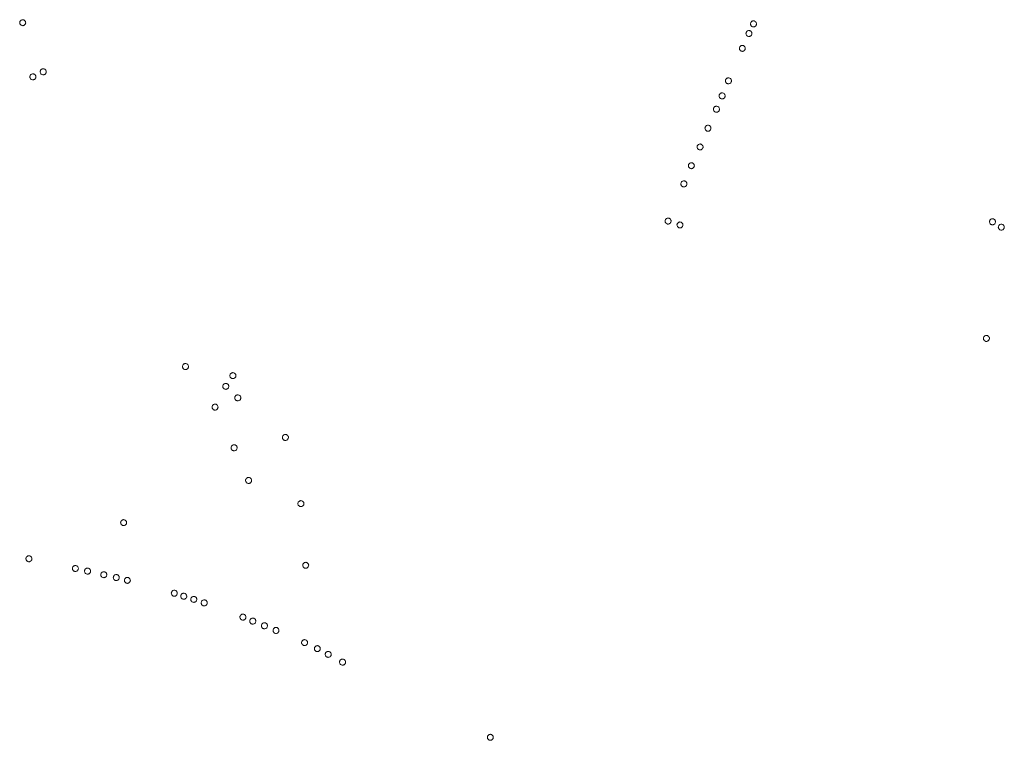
# Model space of a CAD drawing. Header units: inches. Extents: x 205001 to 211966, y 369173 to 384432.
# Tile 4 of 6: x 209445 to 210103, y 376315 to 376796. Entities that reach past the tile are written whole.
import ezdxf

# ---------------------------------------------------------------- set-up
doc = ezdxf.new("R2010")
doc.units = ezdxf.units.IN
doc.header["$MEASUREMENT"] = 0
doc.layers.add('Verdachte_gebieden_per_boomlocatie', color=7, linetype='Continuous', lineweight=9, true_color=0xf7e9c1)

msp = doc.modelspace()

# ---------------------------------------------------------------- linework, layer by layer
at = {"layer": 'Verdachte_gebieden_per_boomlocatie'}
for points in [[(209447.15, 376796.21), (209447.5, 376796.18), (209447.83, 376796.09), (209448.15, 376795.95), (209448.44, 376795.75), (209448.68, 376795.5), (209448.88, 376795.21), (209449.03, 376794.9), (209449.12, 376794.56), (209449.15, 376794.21), (209449.12, 376793.87), (209449.03, 376793.53), (209448.88, 376793.21), (209448.68, 376792.93), (209448.44, 376792.68), (209448.15, 376792.48), (209447.83, 376792.33), (209447.5, 376792.24), (209447.15, 376792.21), (209446.8, 376792.24), (209446.47, 376792.33), (209446.15, 376792.48), (209445.86, 376792.68), (209445.62, 376792.93), (209445.42, 376793.21), (209445.27, 376793.53), (209445.18, 376793.87), (209445.15, 376794.21), (209445.18, 376794.56), (209445.27, 376794.9), (209445.42, 376795.21), (209445.62, 376795.5), (209445.86, 376795.75), (209446.15, 376795.95), (209446.47, 376796.09), (209446.8, 376796.18)], [(209935.45, 376795.39), (209935.8, 376795.36), (209936.14, 376795.27), (209936.45, 376795.12), (209936.74, 376794.92), (209936.98, 376794.67), (209937.18, 376794.39), (209937.33, 376794.07), (209937.42, 376793.74), (209937.45, 376793.39), (209937.42, 376793.04), (209937.33, 376792.7), (209937.18, 376792.39), (209936.98, 376792.1), (209936.74, 376791.86), (209936.45, 376791.66), (209936.14, 376791.51), (209935.8, 376791.42), (209935.45, 376791.39), (209935.1, 376791.42), (209934.77, 376791.51), (209934.45, 376791.66), (209934.17, 376791.86), (209933.92, 376792.1), (209933.72, 376792.39), (209933.57, 376792.7), (209933.48, 376793.04), (209933.45, 376793.39), (209933.48, 376793.74), (209933.57, 376794.07), (209933.72, 376794.39), (209933.92, 376794.67), (209934.17, 376794.92), (209934.45, 376795.12), (209934.77, 376795.27), (209935.1, 376795.36)], [(209932.42, 376788.97), (209932.77, 376788.94), (209933.11, 376788.85), (209933.42, 376788.71), (209933.71, 376788.51), (209933.95, 376788.26), (209934.15, 376787.97), (209934.3, 376787.66), (209934.39, 376787.32), (209934.42, 376786.97), (209934.39, 376786.63), (209934.3, 376786.29), (209934.15, 376785.97), (209933.95, 376785.69), (209933.71, 376785.44), (209933.42, 376785.24), (209933.11, 376785.1), (209932.77, 376785.01), (209932.42, 376784.97), (209932.08, 376785.01), (209931.74, 376785.1), (209931.42, 376785.24), (209931.14, 376785.44), (209930.89, 376785.69), (209930.69, 376785.97), (209930.54, 376786.29), (209930.45, 376786.63), (209930.42, 376786.97), (209930.45, 376787.32), (209930.54, 376787.66), (209930.69, 376787.97), (209930.89, 376788.26), (209931.14, 376788.51), (209931.42, 376788.71), (209931.74, 376788.85), (209932.08, 376788.94)], [(209928, 376779.05), (209928.35, 376779.01), (209928.69, 376778.92), (209929, 376778.78), (209929.29, 376778.58), (209929.53, 376778.33), (209929.73, 376778.05), (209929.88, 376777.73), (209929.97, 376777.39), (209930, 376777.05), (209929.97, 376776.7), (209929.88, 376776.36), (209929.73, 376776.05), (209929.53, 376775.76), (209929.29, 376775.51), (209929, 376775.31), (209928.69, 376775.17), (209928.35, 376775.08), (209928, 376775.05), (209927.66, 376775.08), (209927.32, 376775.17), (209927, 376775.31), (209926.72, 376775.51), (209926.47, 376775.76), (209926.27, 376776.05), (209926.12, 376776.36), (209926.03, 376776.7), (209926, 376777.05), (209926.03, 376777.39), (209926.12, 376777.73), (209926.27, 376778.05), (209926.47, 376778.33), (209926.72, 376778.58), (209927, 376778.78), (209927.32, 376778.92), (209927.66, 376779.01)], [(209460.87, 376763.44), (209461.22, 376763.41), (209461.55, 376763.32), (209461.87, 376763.17), (209462.15, 376762.97), (209462.4, 376762.72), (209462.6, 376762.44), (209462.75, 376762.12), (209462.84, 376761.78), (209462.87, 376761.44), (209462.84, 376761.09), (209462.75, 376760.75), (209462.6, 376760.44), (209462.4, 376760.15), (209462.15, 376759.9), (209461.87, 376759.7), (209461.55, 376759.56), (209461.22, 376759.47), (209460.87, 376759.44), (209460.52, 376759.47), (209460.18, 376759.56), (209459.87, 376759.7), (209459.58, 376759.9), (209459.34, 376760.15), (209459.14, 376760.44), (209458.99, 376760.75), (209458.9, 376761.09), (209458.87, 376761.44), (209458.9, 376761.78), (209458.99, 376762.12), (209459.14, 376762.44), (209459.34, 376762.72), (209459.58, 376762.97), (209459.87, 376763.17), (209460.18, 376763.32), (209460.52, 376763.41)], [(209453.97, 376760.04), (209454.32, 376760.01), (209454.66, 376759.92), (209454.97, 376759.77), (209455.26, 376759.57), (209455.51, 376759.32), (209455.71, 376759.04), (209455.85, 376758.72), (209455.94, 376758.38), (209455.97, 376758.04), (209455.94, 376757.69), (209455.85, 376757.35), (209455.71, 376757.04), (209455.51, 376756.75), (209455.26, 376756.5), (209454.97, 376756.3), (209454.66, 376756.16), (209454.32, 376756.07), (209453.97, 376756.04), (209453.63, 376756.07), (209453.29, 376756.16), (209452.97, 376756.3), (209452.69, 376756.5), (209452.44, 376756.75), (209452.24, 376757.04), (209452.09, 376757.35), (209452, 376757.69), (209451.97, 376758.04), (209452, 376758.38), (209452.09, 376758.72), (209452.24, 376759.04), (209452.44, 376759.32), (209452.69, 376759.57), (209452.97, 376759.77), (209453.29, 376759.92), (209453.63, 376760.01)], [(209918.7, 376757.37), (209919.05, 376757.34), (209919.39, 376757.25), (209919.7, 376757.1), (209919.99, 376756.9), (209920.24, 376756.66), (209920.44, 376756.37), (209920.58, 376756.06), (209920.67, 376755.72), (209920.7, 376755.37), (209920.67, 376755.02), (209920.58, 376754.69), (209920.44, 376754.37), (209920.24, 376754.09), (209919.99, 376753.84), (209919.7, 376753.64), (209919.39, 376753.49), (209919.05, 376753.4), (209918.7, 376753.37), (209918.36, 376753.4), (209918.02, 376753.49), (209917.7, 376753.64), (209917.42, 376753.84), (209917.17, 376754.09), (209916.97, 376754.37), (209916.82, 376754.69), (209916.73, 376755.02), (209916.7, 376755.37), (209916.73, 376755.72), (209916.82, 376756.06), (209916.97, 376756.37), (209917.17, 376756.66), (209917.42, 376756.9), (209917.7, 376757.1), (209918.02, 376757.25), (209918.36, 376757.34)], [(209914.49, 376747.28), (209914.84, 376747.25), (209915.18, 376747.16), (209915.49, 376747.02), (209915.78, 376746.82), (209916.02, 376746.57), (209916.22, 376746.28), (209916.37, 376745.97), (209916.46, 376745.63), (209916.49, 376745.28), (209916.46, 376744.94), (209916.37, 376744.6), (209916.22, 376744.28), (209916.02, 376744), (209915.78, 376743.75), (209915.49, 376743.55), (209915.18, 376743.4), (209914.84, 376743.31), (209914.49, 376743.28), (209914.15, 376743.31), (209913.81, 376743.4), (209913.49, 376743.55), (209913.21, 376743.75), (209912.96, 376744), (209912.76, 376744.28), (209912.61, 376744.6), (209912.52, 376744.94), (209912.49, 376745.28), (209912.52, 376745.63), (209912.61, 376745.97), (209912.76, 376746.28), (209912.96, 376746.57), (209913.21, 376746.82), (209913.49, 376747.02), (209913.81, 376747.16), (209914.15, 376747.25)], [(209910.69, 376738.4), (209911.04, 376738.37), (209911.38, 376738.28), (209911.69, 376738.14), (209911.98, 376737.94), (209912.22, 376737.69), (209912.42, 376737.4), (209912.57, 376737.09), (209912.66, 376736.75), (209912.69, 376736.4), (209912.66, 376736.06), (209912.57, 376735.72), (209912.42, 376735.4), (209912.22, 376735.12), (209911.98, 376734.87), (209911.69, 376734.67), (209911.38, 376734.52), (209911.04, 376734.43), (209910.69, 376734.4), (209910.35, 376734.43), (209910.01, 376734.52), (209909.69, 376734.67), (209909.41, 376734.87), (209909.16, 376735.12), (209908.96, 376735.4), (209908.81, 376735.72), (209908.72, 376736.06), (209908.69, 376736.4), (209908.72, 376736.75), (209908.81, 376737.09), (209908.96, 376737.4), (209909.16, 376737.69), (209909.41, 376737.94), (209909.69, 376738.14), (209910.01, 376738.28), (209910.35, 376738.37)], [(209905.04, 376725.71), (209905.39, 376725.68), (209905.73, 376725.59), (209906.04, 376725.44), (209906.33, 376725.24), (209906.57, 376724.99), (209906.77, 376724.71), (209906.92, 376724.39), (209907.01, 376724.06), (209907.04, 376723.71), (209907.01, 376723.36), (209906.92, 376723.02), (209906.77, 376722.71), (209906.57, 376722.42), (209906.33, 376722.18), (209906.04, 376721.98), (209905.73, 376721.83), (209905.39, 376721.74), (209905.04, 376721.71), (209904.69, 376721.74), (209904.36, 376721.83), (209904.04, 376721.98), (209903.76, 376722.18), (209903.51, 376722.42), (209903.31, 376722.71), (209903.16, 376723.02), (209903.07, 376723.36), (209903.04, 376723.71), (209903.07, 376724.06), (209903.16, 376724.39), (209903.31, 376724.71), (209903.51, 376724.99), (209903.76, 376725.24), (209904.04, 376725.44), (209904.36, 376725.59), (209904.69, 376725.68)], [(209899.75, 376713.19), (209900.1, 376713.16), (209900.44, 376713.07), (209900.75, 376712.92), (209901.04, 376712.72), (209901.29, 376712.47), (209901.49, 376712.19), (209901.63, 376711.87), (209901.72, 376711.54), (209901.75, 376711.19), (209901.72, 376710.84), (209901.63, 376710.51), (209901.49, 376710.19), (209901.29, 376709.9), (209901.04, 376709.66), (209900.75, 376709.46), (209900.44, 376709.31), (209900.1, 376709.22), (209899.75, 376709.19), (209899.41, 376709.22), (209899.07, 376709.31), (209898.75, 376709.46), (209898.47, 376709.66), (209898.22, 376709.9), (209898.02, 376710.19), (209897.87, 376710.51), (209897.78, 376710.84), (209897.75, 376711.19), (209897.78, 376711.54), (209897.87, 376711.87), (209898.02, 376712.19), (209898.22, 376712.47), (209898.47, 376712.72), (209898.75, 376712.92), (209899.07, 376713.07), (209899.41, 376713.16)], [(209893.95, 376700.68), (209894.29, 376700.65), (209894.63, 376700.56), (209894.95, 376700.42), (209895.23, 376700.22), (209895.48, 376699.97), (209895.68, 376699.68), (209895.83, 376699.37), (209895.92, 376699.03), (209895.95, 376698.68), (209895.92, 376698.34), (209895.83, 376698), (209895.68, 376697.68), (209895.48, 376697.4), (209895.23, 376697.15), (209894.95, 376696.95), (209894.63, 376696.81), (209894.29, 376696.71), (209893.95, 376696.68), (209893.6, 376696.71), (209893.26, 376696.81), (209892.95, 376696.95), (209892.66, 376697.15), (209892.41, 376697.4), (209892.21, 376697.68), (209892.07, 376698), (209891.98, 376698.34), (209891.95, 376698.68), (209891.98, 376699.03), (209892.07, 376699.37), (209892.21, 376699.68), (209892.41, 376699.97), (209892.66, 376700.22), (209892.95, 376700.42), (209893.26, 376700.56), (209893.6, 376700.65)], [(209888.97, 376688.52), (209889.31, 376688.49), (209889.65, 376688.4), (209889.97, 376688.25), (209890.25, 376688.05), (209890.5, 376687.81), (209890.7, 376687.52), (209890.85, 376687.21), (209890.94, 376686.87), (209890.97, 376686.52), (209890.94, 376686.17), (209890.85, 376685.84), (209890.7, 376685.52), (209890.5, 376685.24), (209890.25, 376684.99), (209889.97, 376684.79), (209889.65, 376684.64), (209889.31, 376684.55), (209888.97, 376684.52), (209888.62, 376684.55), (209888.28, 376684.64), (209887.97, 376684.79), (209887.68, 376684.99), (209887.44, 376685.24), (209887.24, 376685.52), (209887.09, 376685.84), (209887, 376686.17), (209886.97, 376686.52), (209887, 376686.87), (209887.09, 376687.21), (209887.24, 376687.52), (209887.44, 376687.81), (209887.68, 376688.05), (209887.97, 376688.25), (209888.28, 376688.4), (209888.62, 376688.49)], [(209878.38, 376663.69), (209878.73, 376663.66), (209879.06, 376663.57), (209879.38, 376663.42), (209879.67, 376663.22), (209879.91, 376662.97), (209880.11, 376662.69), (209880.26, 376662.37), (209880.35, 376662.03), (209880.38, 376661.69), (209880.35, 376661.34), (209880.26, 376661), (209880.11, 376660.69), (209879.91, 376660.4), (209879.67, 376660.15), (209879.38, 376659.95), (209879.06, 376659.81), (209878.73, 376659.72), (209878.38, 376659.69), (209878.03, 376659.72), (209877.7, 376659.81), (209877.38, 376659.95), (209877.1, 376660.15), (209876.85, 376660.4), (209876.65, 376660.69), (209876.5, 376661), (209876.41, 376661.34), (209876.38, 376661.69), (209876.41, 376662.03), (209876.5, 376662.37), (209876.65, 376662.69), (209876.85, 376662.97), (209877.1, 376663.22), (209877.38, 376663.42), (209877.7, 376663.57), (209878.03, 376663.66)], [(210095.14, 376663.21), (210095.49, 376663.18), (210095.83, 376663.09), (210096.14, 376662.94), (210096.43, 376662.74), (210096.68, 376662.5), (210096.88, 376662.21), (210097.02, 376661.89), (210097.11, 376661.56), (210097.14, 376661.21), (210097.11, 376660.86), (210097.02, 376660.53), (210096.88, 376660.21), (210096.68, 376659.92), (210096.43, 376659.68), (210096.14, 376659.48), (210095.83, 376659.33), (210095.49, 376659.24), (210095.14, 376659.21), (210094.8, 376659.24), (210094.46, 376659.33), (210094.14, 376659.48), (210093.86, 376659.68), (210093.61, 376659.92), (210093.41, 376660.21), (210093.26, 376660.53), (210093.17, 376660.86), (210093.14, 376661.21), (210093.17, 376661.56), (210093.26, 376661.89), (210093.41, 376662.21), (210093.61, 376662.5), (210093.86, 376662.74), (210094.14, 376662.94), (210094.46, 376663.09), (210094.8, 376663.18)], [(209886.34, 376661.08), (209886.69, 376661.05), (209887.02, 376660.96), (209887.34, 376660.81), (209887.62, 376660.61), (209887.87, 376660.37), (209888.07, 376660.08), (209888.22, 376659.77), (209888.31, 376659.43), (209888.34, 376659.08), (209888.31, 376658.73), (209888.22, 376658.4), (209888.07, 376658.08), (209887.87, 376657.8), (209887.62, 376657.55), (209887.34, 376657.35), (209887.02, 376657.2), (209886.69, 376657.11), (209886.34, 376657.08), (209885.99, 376657.11), (209885.65, 376657.2), (209885.34, 376657.35), (209885.05, 376657.55), (209884.81, 376657.8), (209884.61, 376658.08), (209884.46, 376658.4), (209884.37, 376658.73), (209884.34, 376659.08), (209884.37, 376659.43), (209884.46, 376659.77), (209884.61, 376660.08), (209884.81, 376660.37), (209885.05, 376660.61), (209885.34, 376660.81), (209885.65, 376660.96), (209885.99, 376661.05)], [(210101.04, 376659.62), (210101.39, 376659.59), (210101.73, 376659.5), (210102.04, 376659.36), (210102.33, 376659.16), (210102.57, 376658.91), (210102.77, 376658.62), (210102.92, 376658.31), (210103.01, 376657.97), (210103.04, 376657.62), (210103.01, 376657.28), (210102.92, 376656.94), (210102.77, 376656.62), (210102.57, 376656.34), (210102.33, 376656.09), (210102.04, 376655.89), (210101.73, 376655.74), (210101.39, 376655.65), (210101.04, 376655.62), (210100.7, 376655.65), (210100.36, 376655.74), (210100.04, 376655.89), (210099.76, 376656.09), (210099.51, 376656.34), (210099.31, 376656.62), (210099.16, 376656.94), (210099.07, 376657.28), (210099.04, 376657.62), (210099.07, 376657.97), (210099.16, 376658.31), (210099.31, 376658.62), (210099.51, 376658.91), (210099.76, 376659.16), (210100.04, 376659.36), (210100.36, 376659.5), (210100.7, 376659.59)], [(210091.07, 376585.31), (210091.42, 376585.27), (210091.75, 376585.18), (210092.07, 376585.04), (210092.35, 376584.84), (210092.6, 376584.59), (210092.8, 376584.31), (210092.95, 376583.99), (210093.04, 376583.65), (210093.07, 376583.31), (210093.04, 376582.96), (210092.95, 376582.62), (210092.8, 376582.31), (210092.6, 376582.02), (210092.35, 376581.77), (210092.07, 376581.57), (210091.75, 376581.43), (210091.42, 376581.34), (210091.07, 376581.31), (210090.72, 376581.34), (210090.39, 376581.43), (210090.07, 376581.57), (210089.78, 376581.77), (210089.54, 376582.02), (210089.34, 376582.31), (210089.19, 376582.62), (210089.1, 376582.96), (210089.07, 376583.31), (210089.1, 376583.65), (210089.19, 376583.99), (210089.34, 376584.31), (210089.54, 376584.59), (210089.78, 376584.84), (210090.07, 376585.04), (210090.39, 376585.18), (210090.72, 376585.27)], [(209555.92, 376566.5), (209556.27, 376566.47), (209556.61, 376566.38), (209556.92, 376566.23), (209557.21, 376566.03), (209557.46, 376565.79), (209557.66, 376565.5), (209557.8, 376565.18), (209557.89, 376564.85), (209557.92, 376564.5), (209557.89, 376564.15), (209557.8, 376563.82), (209557.66, 376563.5), (209557.46, 376563.21), (209557.21, 376562.97), (209556.92, 376562.77), (209556.61, 376562.62), (209556.27, 376562.53), (209555.92, 376562.5), (209555.58, 376562.53), (209555.24, 376562.62), (209554.92, 376562.77), (209554.64, 376562.97), (209554.39, 376563.21), (209554.19, 376563.5), (209554.05, 376563.82), (209553.96, 376564.15), (209553.92, 376564.5), (209553.96, 376564.85), (209554.05, 376565.18), (209554.19, 376565.5), (209554.39, 376565.79), (209554.64, 376566.03), (209554.92, 376566.23), (209555.24, 376566.38), (209555.58, 376566.47)], [(209587.6, 376560.41), (209587.95, 376560.38), (209588.29, 376560.29), (209588.6, 376560.14), (209588.89, 376559.94), (209589.14, 376559.7), (209589.34, 376559.41), (209589.48, 376559.09), (209589.57, 376558.76), (209589.6, 376558.41), (209589.57, 376558.06), (209589.48, 376557.73), (209589.34, 376557.41), (209589.14, 376557.12), (209588.89, 376556.88), (209588.6, 376556.68), (209588.29, 376556.53), (209587.95, 376556.44), (209587.6, 376556.41), (209587.26, 376556.44), (209586.92, 376556.53), (209586.6, 376556.68), (209586.32, 376556.88), (209586.07, 376557.12), (209585.87, 376557.41), (209585.72, 376557.73), (209585.63, 376558.06), (209585.6, 376558.41), (209585.63, 376558.76), (209585.72, 376559.09), (209585.87, 376559.41), (209586.07, 376559.7), (209586.32, 376559.94), (209586.6, 376560.14), (209586.92, 376560.29), (209587.26, 376560.38)], [(209582.85, 376553.25), (209583.2, 376553.22), (209583.54, 376553.13), (209583.85, 376552.98), (209584.14, 376552.78), (209584.39, 376552.53), (209584.59, 376552.25), (209584.73, 376551.93), (209584.82, 376551.59), (209584.85, 376551.25), (209584.82, 376550.9), (209584.73, 376550.56), (209584.59, 376550.25), (209584.39, 376549.96), (209584.14, 376549.72), (209583.85, 376549.52), (209583.54, 376549.37), (209583.2, 376549.28), (209582.85, 376549.25), (209582.51, 376549.28), (209582.17, 376549.37), (209581.85, 376549.52), (209581.57, 376549.72), (209581.32, 376549.96), (209581.12, 376550.25), (209580.97, 376550.56), (209580.88, 376550.9), (209580.85, 376551.25), (209580.88, 376551.59), (209580.97, 376551.93), (209581.12, 376552.25), (209581.32, 376552.53), (209581.57, 376552.78), (209581.85, 376552.98), (209582.17, 376553.13), (209582.51, 376553.22)], [(209590.85, 376545.59), (209591.2, 376545.56), (209591.54, 376545.47), (209591.85, 376545.32), (209592.14, 376545.12), (209592.39, 376544.87), (209592.59, 376544.59), (209592.73, 376544.27), (209592.82, 376543.93), (209592.85, 376543.59), (209592.82, 376543.24), (209592.73, 376542.9), (209592.59, 376542.59), (209592.39, 376542.3), (209592.14, 376542.05), (209591.85, 376541.85), (209591.54, 376541.71), (209591.2, 376541.62), (209590.85, 376541.59), (209590.51, 376541.62), (209590.17, 376541.71), (209589.85, 376541.85), (209589.57, 376542.05), (209589.32, 376542.3), (209589.12, 376542.59), (209588.97, 376542.9), (209588.88, 376543.24), (209588.85, 376543.59), (209588.88, 376543.93), (209588.97, 376544.27), (209589.12, 376544.59), (209589.32, 376544.87), (209589.57, 376545.12), (209589.85, 376545.32), (209590.17, 376545.47), (209590.51, 376545.56)], [(209575.69, 376539.42), (209576.03, 376539.39), (209576.37, 376539.3), (209576.69, 376539.16), (209576.97, 376538.96), (209577.22, 376538.71), (209577.42, 376538.42), (209577.56, 376538.11), (209577.65, 376537.77), (209577.69, 376537.42), (209577.65, 376537.08), (209577.56, 376536.74), (209577.42, 376536.42), (209577.22, 376536.14), (209576.97, 376535.89), (209576.69, 376535.69), (209576.37, 376535.54), (209576.03, 376535.45), (209575.69, 376535.42), (209575.34, 376535.45), (209575, 376535.54), (209574.69, 376535.69), (209574.4, 376535.89), (209574.15, 376536.14), (209573.95, 376536.42), (209573.81, 376536.74), (209573.72, 376537.08), (209573.69, 376537.42), (209573.72, 376537.77), (209573.81, 376538.11), (209573.95, 376538.42), (209574.15, 376538.71), (209574.4, 376538.96), (209574.69, 376539.16), (209575, 376539.3), (209575.34, 376539.39)], [(209622.69, 376519.15), (209623.03, 376519.12), (209623.37, 376519.03), (209623.69, 376518.89), (209623.97, 376518.69), (209624.22, 376518.44), (209624.42, 376518.15), (209624.57, 376517.84), (209624.66, 376517.5), (209624.69, 376517.15), (209624.66, 376516.81), (209624.57, 376516.47), (209624.42, 376516.15), (209624.22, 376515.87), (209623.97, 376515.62), (209623.69, 376515.42), (209623.37, 376515.28), (209623.03, 376515.18), (209622.69, 376515.15), (209622.34, 376515.18), (209622, 376515.28), (209621.69, 376515.42), (209621.4, 376515.62), (209621.16, 376515.87), (209620.96, 376516.15), (209620.81, 376516.47), (209620.72, 376516.81), (209620.69, 376517.15), (209620.72, 376517.5), (209620.81, 376517.84), (209620.96, 376518.15), (209621.16, 376518.44), (209621.4, 376518.69), (209621.69, 376518.89), (209622, 376519.03), (209622.34, 376519.12)], [(209588.43, 376512.24), (209588.78, 376512.21), (209589.12, 376512.12), (209589.43, 376511.98), (209589.72, 376511.78), (209589.97, 376511.53), (209590.17, 376511.24), (209590.31, 376510.93), (209590.4, 376510.59), (209590.43, 376510.24), (209590.4, 376509.9), (209590.31, 376509.56), (209590.17, 376509.24), (209589.97, 376508.96), (209589.72, 376508.71), (209589.43, 376508.51), (209589.12, 376508.36), (209588.78, 376508.27), (209588.43, 376508.24), (209588.09, 376508.27), (209587.75, 376508.36), (209587.43, 376508.51), (209587.15, 376508.71), (209586.9, 376508.96), (209586.7, 376509.24), (209586.55, 376509.56), (209586.46, 376509.9), (209586.43, 376510.24), (209586.46, 376510.59), (209586.55, 376510.93), (209586.7, 376511.24), (209586.9, 376511.53), (209587.15, 376511.78), (209587.43, 376511.98), (209587.75, 376512.12), (209588.09, 376512.21)], [(209598.1, 376490.41), (209598.45, 376490.38), (209598.79, 376490.29), (209599.1, 376490.14), (209599.39, 376489.94), (209599.63, 376489.69), (209599.83, 376489.41), (209599.98, 376489.09), (209600.07, 376488.76), (209600.1, 376488.41), (209600.07, 376488.06), (209599.98, 376487.72), (209599.83, 376487.41), (209599.63, 376487.12), (209599.39, 376486.88), (209599.1, 376486.68), (209598.79, 376486.53), (209598.45, 376486.44), (209598.1, 376486.41), (209597.76, 376486.44), (209597.42, 376486.53), (209597.1, 376486.68), (209596.82, 376486.88), (209596.57, 376487.12), (209596.37, 376487.41), (209596.22, 376487.72), (209596.13, 376488.06), (209596.1, 376488.41), (209596.13, 376488.76), (209596.22, 376489.09), (209596.37, 376489.41), (209596.57, 376489.69), (209596.82, 376489.94), (209597.1, 376490.14), (209597.42, 376490.29), (209597.76, 376490.38)], [(209633.06, 376474.9), (209633.41, 376474.87), (209633.75, 376474.78), (209634.06, 376474.63), (209634.35, 376474.43), (209634.59, 376474.18), (209634.79, 376473.9), (209634.94, 376473.58), (209635.03, 376473.24), (209635.06, 376472.9), (209635.03, 376472.55), (209634.94, 376472.21), (209634.79, 376471.9), (209634.59, 376471.61), (209634.35, 376471.36), (209634.06, 376471.16), (209633.75, 376471.02), (209633.41, 376470.93), (209633.06, 376470.9), (209632.71, 376470.93), (209632.38, 376471.02), (209632.06, 376471.16), (209631.78, 376471.36), (209631.53, 376471.61), (209631.33, 376471.9), (209631.18, 376472.21), (209631.09, 376472.55), (209631.06, 376472.9), (209631.09, 376473.24), (209631.18, 376473.58), (209631.33, 376473.9), (209631.53, 376474.18), (209631.78, 376474.43), (209632.06, 376474.63), (209632.38, 376474.78), (209632.71, 376474.87)], [(209514.59, 376462.21), (209514.94, 376462.18), (209515.28, 376462.09), (209515.59, 376461.95), (209515.88, 376461.75), (209516.13, 376461.5), (209516.33, 376461.21), (209516.47, 376460.9), (209516.56, 376460.56), (209516.59, 376460.21), (209516.56, 376459.87), (209516.47, 376459.53), (209516.33, 376459.21), (209516.13, 376458.93), (209515.88, 376458.68), (209515.59, 376458.48), (209515.28, 376458.33), (209514.94, 376458.24), (209514.59, 376458.21), (209514.25, 376458.24), (209513.91, 376458.33), (209513.59, 376458.48), (209513.31, 376458.68), (209513.06, 376458.93), (209512.86, 376459.21), (209512.71, 376459.53), (209512.62, 376459.87), (209512.59, 376460.21), (209512.62, 376460.56), (209512.71, 376460.9), (209512.86, 376461.21), (209513.06, 376461.5), (209513.31, 376461.75), (209513.59, 376461.95), (209513.91, 376462.09), (209514.25, 376462.18)], [(209451.33, 376438.11), (209451.67, 376438.08), (209452.01, 376437.99), (209452.33, 376437.84), (209452.61, 376437.64), (209452.86, 376437.4), (209453.06, 376437.11), (209453.21, 376436.8), (209453.3, 376436.46), (209453.33, 376436.11), (209453.3, 376435.76), (209453.21, 376435.43), (209453.06, 376435.11), (209452.86, 376434.83), (209452.61, 376434.58), (209452.33, 376434.38), (209452.01, 376434.23), (209451.67, 376434.14), (209451.33, 376434.11), (209450.98, 376434.14), (209450.64, 376434.23), (209450.33, 376434.38), (209450.04, 376434.58), (209449.79, 376434.83), (209449.59, 376435.11), (209449.45, 376435.43), (209449.36, 376435.76), (209449.33, 376436.11), (209449.36, 376436.46), (209449.45, 376436.8), (209449.59, 376437.11), (209449.79, 376437.4), (209450.04, 376437.64), (209450.33, 376437.84), (209450.64, 376437.99), (209450.98, 376438.08)], [(209636.24, 376433.71), (209636.59, 376433.68), (209636.92, 376433.59), (209637.24, 376433.44), (209637.52, 376433.24), (209637.77, 376433), (209637.97, 376432.71), (209638.12, 376432.39), (209638.21, 376432.06), (209638.24, 376431.71), (209638.21, 376431.36), (209638.12, 376431.03), (209637.97, 376430.71), (209637.77, 376430.43), (209637.52, 376430.18), (209637.24, 376429.98), (209636.92, 376429.83), (209636.59, 376429.74), (209636.24, 376429.71), (209635.89, 376429.74), (209635.55, 376429.83), (209635.24, 376429.98), (209634.95, 376430.18), (209634.71, 376430.43), (209634.51, 376430.71), (209634.36, 376431.03), (209634.27, 376431.36), (209634.24, 376431.71), (209634.27, 376432.06), (209634.36, 376432.39), (209634.51, 376432.71), (209634.71, 376433), (209634.95, 376433.24), (209635.24, 376433.44), (209635.55, 376433.59), (209635.89, 376433.68)], [(209482.35, 376431.59), (209482.7, 376431.56), (209483.04, 376431.47), (209483.35, 376431.32), (209483.64, 376431.12), (209483.89, 376430.87), (209484.09, 376430.59), (209484.23, 376430.27), (209484.32, 376429.93), (209484.35, 376429.59), (209484.32, 376429.24), (209484.23, 376428.9), (209484.09, 376428.59), (209483.89, 376428.3), (209483.64, 376428.06), (209483.35, 376427.86), (209483.04, 376427.71), (209482.7, 376427.62), (209482.35, 376427.59), (209482.01, 376427.62), (209481.67, 376427.71), (209481.35, 376427.86), (209481.07, 376428.06), (209480.82, 376428.3), (209480.62, 376428.59), (209480.47, 376428.9), (209480.38, 376429.24), (209480.35, 376429.59), (209480.38, 376429.93), (209480.47, 376430.27), (209480.62, 376430.59), (209480.82, 376430.87), (209481.07, 376431.12), (209481.35, 376431.32), (209481.67, 376431.47), (209482.01, 376431.56)], [(209490.51, 376429.82), (209490.85, 376429.79), (209491.19, 376429.7), (209491.51, 376429.56), (209491.79, 376429.36), (209492.04, 376429.11), (209492.24, 376428.82), (209492.39, 376428.51), (209492.48, 376428.17), (209492.51, 376427.82), (209492.48, 376427.48), (209492.39, 376427.14), (209492.24, 376426.82), (209492.04, 376426.54), (209491.79, 376426.29), (209491.51, 376426.09), (209491.19, 376425.94), (209490.85, 376425.85), (209490.51, 376425.82), (209490.16, 376425.85), (209489.82, 376425.94), (209489.51, 376426.09), (209489.22, 376426.29), (209488.97, 376426.54), (209488.77, 376426.82), (209488.63, 376427.14), (209488.54, 376427.48), (209488.51, 376427.82), (209488.54, 376428.17), (209488.63, 376428.51), (209488.77, 376428.82), (209488.97, 376429.11), (209489.22, 376429.36), (209489.51, 376429.56), (209489.82, 376429.7), (209490.16, 376429.79)], [(209501.34, 376427.43), (209501.69, 376427.4), (209502.03, 376427.31), (209502.34, 376427.16), (209502.63, 376426.96), (209502.88, 376426.71), (209503.08, 376426.43), (209503.22, 376426.11), (209503.31, 376425.78), (209503.34, 376425.43), (209503.31, 376425.08), (209503.22, 376424.74), (209503.08, 376424.43), (209502.88, 376424.14), (209502.63, 376423.9), (209502.34, 376423.7), (209502.03, 376423.55), (209501.69, 376423.46), (209501.34, 376423.43), (209501, 376423.46), (209500.66, 376423.55), (209500.34, 376423.7), (209500.06, 376423.9), (209499.81, 376424.14), (209499.61, 376424.43), (209499.47, 376424.74), (209499.38, 376425.08), (209499.34, 376425.43), (209499.38, 376425.78), (209499.47, 376426.11), (209499.61, 376426.43), (209499.81, 376426.71), (209500.06, 376426.96), (209500.34, 376427.16), (209500.66, 376427.31), (209501, 376427.4)], [(209509.69, 376425.52), (209510.04, 376425.49), (209510.38, 376425.4), (209510.69, 376425.25), (209510.98, 376425.05), (209511.22, 376424.8), (209511.42, 376424.52), (209511.57, 376424.2), (209511.66, 376423.86), (209511.69, 376423.52), (209511.66, 376423.17), (209511.57, 376422.83), (209511.42, 376422.52), (209511.22, 376422.23), (209510.98, 376421.98), (209510.69, 376421.78), (209510.38, 376421.64), (209510.04, 376421.55), (209509.69, 376421.52), (209509.34, 376421.55), (209509.01, 376421.64), (209508.69, 376421.78), (209508.41, 376421.98), (209508.16, 376422.23), (209507.96, 376422.52), (209507.81, 376422.83), (209507.72, 376423.17), (209507.69, 376423.52), (209507.72, 376423.86), (209507.81, 376424.2), (209507.96, 376424.52), (209508.16, 376424.8), (209508.41, 376425.05), (209508.69, 376425.25), (209509.01, 376425.4), (209509.34, 376425.49)], [(209517.08, 376423.65), (209517.43, 376423.62), (209517.77, 376423.53), (209518.08, 376423.39), (209518.37, 376423.19), (209518.62, 376422.94), (209518.82, 376422.65), (209518.96, 376422.34), (209519.05, 376422), (209519.08, 376421.65), (209519.05, 376421.31), (209518.96, 376420.97), (209518.82, 376420.65), (209518.62, 376420.37), (209518.37, 376420.12), (209518.08, 376419.92), (209517.77, 376419.77), (209517.43, 376419.68), (209517.08, 376419.65), (209516.74, 376419.68), (209516.4, 376419.77), (209516.08, 376419.92), (209515.8, 376420.12), (209515.55, 376420.37), (209515.35, 376420.65), (209515.2, 376420.97), (209515.11, 376421.31), (209515.08, 376421.65), (209515.11, 376422), (209515.2, 376422.34), (209515.35, 376422.65), (209515.55, 376422.94), (209515.8, 376423.19), (209516.08, 376423.39), (209516.4, 376423.53), (209516.74, 376423.62)], [(209548.47, 376415.07), (209548.82, 376415.04), (209549.16, 376414.95), (209549.47, 376414.8), (209549.76, 376414.6), (209550.01, 376414.36), (209550.21, 376414.07), (209550.35, 376413.75), (209550.44, 376413.42), (209550.47, 376413.07), (209550.44, 376412.72), (209550.35, 376412.39), (209550.21, 376412.07), (209550.01, 376411.79), (209549.76, 376411.54), (209549.47, 376411.34), (209549.16, 376411.19), (209548.82, 376411.1), (209548.47, 376411.07), (209548.13, 376411.1), (209547.79, 376411.19), (209547.47, 376411.34), (209547.19, 376411.54), (209546.94, 376411.79), (209546.74, 376412.07), (209546.59, 376412.39), (209546.5, 376412.72), (209546.47, 376413.07), (209546.5, 376413.42), (209546.59, 376413.75), (209546.74, 376414.07), (209546.94, 376414.36), (209547.19, 376414.6), (209547.47, 376414.8), (209547.79, 376414.95), (209548.13, 376415.04)], [(209554.76, 376413.04), (209555.1, 376413.01), (209555.44, 376412.92), (209555.76, 376412.77), (209556.04, 376412.57), (209556.29, 376412.33), (209556.49, 376412.04), (209556.64, 376411.73), (209556.73, 376411.39), (209556.76, 376411.04), (209556.73, 376410.69), (209556.64, 376410.36), (209556.49, 376410.04), (209556.29, 376409.76), (209556.04, 376409.51), (209555.76, 376409.31), (209555.44, 376409.16), (209555.1, 376409.07), (209554.76, 376409.04), (209554.41, 376409.07), (209554.07, 376409.16), (209553.76, 376409.31), (209553.47, 376409.51), (209553.23, 376409.76), (209553.03, 376410.04), (209552.88, 376410.36), (209552.79, 376410.69), (209552.76, 376411.04), (209552.79, 376411.39), (209552.88, 376411.73), (209553.03, 376412.04), (209553.23, 376412.33), (209553.47, 376412.57), (209553.76, 376412.77), (209554.07, 376412.92), (209554.41, 376413.01)], [(209561.48, 376410.95), (209561.83, 376410.92), (209562.17, 376410.83), (209562.48, 376410.68), (209562.77, 376410.48), (209563.02, 376410.24), (209563.22, 376409.95), (209563.36, 376409.63), (209563.45, 376409.3), (209563.48, 376408.95), (209563.45, 376408.6), (209563.36, 376408.27), (209563.22, 376407.95), (209563.02, 376407.66), (209562.77, 376407.42), (209562.48, 376407.22), (209562.17, 376407.07), (209561.83, 376406.98), (209561.48, 376406.95), (209561.14, 376406.98), (209560.8, 376407.07), (209560.48, 376407.22), (209560.2, 376407.42), (209559.95, 376407.66), (209559.75, 376407.95), (209559.61, 376408.27), (209559.51, 376408.6), (209559.48, 376408.95), (209559.51, 376409.3), (209559.61, 376409.63), (209559.75, 376409.95), (209559.95, 376410.24), (209560.2, 376410.48), (209560.48, 376410.68), (209560.8, 376410.83), (209561.14, 376410.92)], [(209568.46, 376408.6), (209568.81, 376408.57), (209569.15, 376408.48), (209569.46, 376408.33), (209569.75, 376408.13), (209570, 376407.89), (209570.2, 376407.6), (209570.34, 376407.29), (209570.43, 376406.95), (209570.46, 376406.6), (209570.43, 376406.26), (209570.34, 376405.92), (209570.2, 376405.6), (209570, 376405.32), (209569.75, 376405.07), (209569.46, 376404.87), (209569.15, 376404.72), (209568.81, 376404.63), (209568.46, 376404.6), (209568.12, 376404.63), (209567.78, 376404.72), (209567.46, 376404.87), (209567.18, 376405.07), (209566.93, 376405.32), (209566.73, 376405.6), (209566.59, 376405.92), (209566.49, 376406.26), (209566.46, 376406.6), (209566.49, 376406.95), (209566.59, 376407.29), (209566.73, 376407.6), (209566.93, 376407.89), (209567.18, 376408.13), (209567.46, 376408.33), (209567.78, 376408.48), (209568.12, 376408.57)], [(209594.31, 376399.12), (209594.66, 376399.09), (209595, 376399), (209595.31, 376398.86), (209595.6, 376398.66), (209595.84, 376398.41), (209596.04, 376398.12), (209596.19, 376397.81), (209596.28, 376397.47), (209596.31, 376397.12), (209596.28, 376396.78), (209596.19, 376396.44), (209596.04, 376396.12), (209595.84, 376395.84), (209595.6, 376395.59), (209595.31, 376395.39), (209595, 376395.24), (209594.66, 376395.15), (209594.31, 376395.12), (209593.96, 376395.15), (209593.63, 376395.24), (209593.31, 376395.39), (209593.03, 376395.59), (209592.78, 376395.84), (209592.58, 376396.12), (209592.43, 376396.44), (209592.34, 376396.78), (209592.31, 376397.12), (209592.34, 376397.47), (209592.43, 376397.81), (209592.58, 376398.12), (209592.78, 376398.41), (209593.03, 376398.66), (209593.31, 376398.86), (209593.63, 376399), (209593.96, 376399.09)], [(209600.89, 376396.44), (209601.24, 376396.41), (209601.58, 376396.32), (209601.89, 376396.17), (209602.18, 376395.97), (209602.43, 376395.72), (209602.63, 376395.44), (209602.77, 376395.12), (209602.86, 376394.79), (209602.89, 376394.44), (209602.86, 376394.09), (209602.77, 376393.75), (209602.63, 376393.44), (209602.43, 376393.15), (209602.18, 376392.91), (209601.89, 376392.71), (209601.58, 376392.56), (209601.24, 376392.47), (209600.89, 376392.44), (209600.55, 376392.47), (209600.21, 376392.56), (209599.89, 376392.71), (209599.61, 376392.91), (209599.36, 376393.15), (209599.16, 376393.44), (209599.01, 376393.75), (209598.92, 376394.09), (209598.89, 376394.44), (209598.92, 376394.79), (209599.01, 376395.12), (209599.16, 376395.44), (209599.36, 376395.72), (209599.61, 376395.97), (209599.89, 376396.17), (209600.21, 376396.32), (209600.55, 376396.41)], [(209608.69, 376393.3), (209609.04, 376393.27), (209609.38, 376393.18), (209609.69, 376393.03), (209609.98, 376392.83), (209610.23, 376392.59), (209610.43, 376392.3), (209610.57, 376391.98), (209610.66, 376391.65), (209610.69, 376391.3), (209610.66, 376390.95), (209610.57, 376390.62), (209610.43, 376390.3), (209610.23, 376390.01), (209609.98, 376389.77), (209609.69, 376389.57), (209609.38, 376389.42), (209609.04, 376389.33), (209608.69, 376389.3), (209608.35, 376389.33), (209608.01, 376389.42), (209607.69, 376389.57), (209607.41, 376389.77), (209607.16, 376390.01), (209606.96, 376390.3), (209606.81, 376390.62), (209606.72, 376390.95), (209606.69, 376391.3), (209606.72, 376391.65), (209606.81, 376391.98), (209606.96, 376392.3), (209607.16, 376392.59), (209607.41, 376392.83), (209607.69, 376393.03), (209608.01, 376393.18), (209608.35, 376393.27)], [(209616.41, 376390.18), (209616.75, 376390.15), (209617.09, 376390.06), (209617.41, 376389.92), (209617.69, 376389.72), (209617.94, 376389.47), (209618.14, 376389.18), (209618.29, 376388.87), (209618.38, 376388.53), (209618.41, 376388.18), (209618.38, 376387.84), (209618.29, 376387.5), (209618.14, 376387.18), (209617.94, 376386.9), (209617.69, 376386.65), (209617.41, 376386.45), (209617.09, 376386.31), (209616.75, 376386.22), (209616.41, 376386.18), (209616.06, 376386.22), (209615.72, 376386.31), (209615.41, 376386.45), (209615.12, 376386.65), (209614.87, 376386.9), (209614.67, 376387.18), (209614.53, 376387.5), (209614.44, 376387.84), (209614.41, 376388.18), (209614.44, 376388.53), (209614.53, 376388.87), (209614.67, 376389.18), (209614.87, 376389.47), (209615.12, 376389.72), (209615.41, 376389.92), (209615.72, 376390.06), (209616.06, 376390.15)], [(209635.52, 376382.07), (209635.87, 376382.03), (209636.21, 376381.94), (209636.52, 376381.8), (209636.81, 376381.6), (209637.06, 376381.35), (209637.26, 376381.07), (209637.4, 376380.75), (209637.49, 376380.41), (209637.52, 376380.07), (209637.49, 376379.72), (209637.4, 376379.38), (209637.26, 376379.07), (209637.06, 376378.78), (209636.81, 376378.53), (209636.52, 376378.33), (209636.21, 376378.19), (209635.87, 376378.1), (209635.52, 376378.07), (209635.18, 376378.1), (209634.84, 376378.19), (209634.52, 376378.33), (209634.24, 376378.53), (209633.99, 376378.78), (209633.79, 376379.07), (209633.64, 376379.38), (209633.55, 376379.72), (209633.52, 376380.07), (209633.55, 376380.41), (209633.64, 376380.75), (209633.79, 376381.07), (209633.99, 376381.35), (209634.24, 376381.6), (209634.52, 376381.8), (209634.84, 376381.94), (209635.18, 376382.03)], [(209644.03, 376378.03), (209644.38, 376378), (209644.72, 376377.91), (209645.03, 376377.76), (209645.32, 376377.56), (209645.56, 376377.31), (209645.76, 376377.03), (209645.91, 376376.71), (209646, 376376.37), (209646.03, 376376.03), (209646, 376375.68), (209645.91, 376375.34), (209645.76, 376375.03), (209645.56, 376374.74), (209645.32, 376374.49), (209645.03, 376374.29), (209644.72, 376374.15), (209644.38, 376374.06), (209644.03, 376374.03), (209643.68, 376374.06), (209643.35, 376374.15), (209643.03, 376374.29), (209642.75, 376374.49), (209642.5, 376374.74), (209642.3, 376375.03), (209642.15, 376375.34), (209642.06, 376375.68), (209642.03, 376376.03), (209642.06, 376376.37), (209642.15, 376376.71), (209642.3, 376377.03), (209642.5, 376377.31), (209642.75, 376377.56), (209643.03, 376377.76), (209643.35, 376377.91), (209643.68, 376378)], [(209651.29, 376374.21), (209651.64, 376374.18), (209651.97, 376374.09), (209652.29, 376373.94), (209652.57, 376373.74), (209652.82, 376373.5), (209653.02, 376373.21), (209653.17, 376372.9), (209653.26, 376372.56), (209653.29, 376372.21), (209653.26, 376371.87), (209653.17, 376371.53), (209653.02, 376371.21), (209652.82, 376370.93), (209652.57, 376370.68), (209652.29, 376370.48), (209651.97, 376370.33), (209651.64, 376370.24), (209651.29, 376370.21), (209650.94, 376370.24), (209650.6, 376370.33), (209650.29, 376370.48), (209650, 376370.68), (209649.76, 376370.93), (209649.56, 376371.21), (209649.41, 376371.53), (209649.32, 376371.87), (209649.29, 376372.21), (209649.32, 376372.56), (209649.41, 376372.9), (209649.56, 376373.21), (209649.76, 376373.5), (209650, 376373.74), (209650.29, 376373.94), (209650.6, 376374.09), (209650.94, 376374.18)], [(209660.88, 376369.04), (209661.22, 376369.01), (209661.56, 376368.92), (209661.88, 376368.77), (209662.16, 376368.57), (209662.41, 376368.33), (209662.61, 376368.04), (209662.76, 376367.73), (209662.85, 376367.39), (209662.88, 376367.04), (209662.85, 376366.69), (209662.76, 376366.36), (209662.61, 376366.04), (209662.41, 376365.76), (209662.16, 376365.51), (209661.88, 376365.31), (209661.56, 376365.16), (209661.22, 376365.07), (209660.88, 376365.04), (209660.53, 376365.07), (209660.19, 376365.16), (209659.88, 376365.31), (209659.59, 376365.51), (209659.35, 376365.76), (209659.15, 376366.04), (209659, 376366.36), (209658.91, 376366.69), (209658.88, 376367.04), (209658.91, 376367.39), (209659, 376367.73), (209659.15, 376368.04), (209659.35, 376368.33), (209659.59, 376368.57), (209659.88, 376368.77), (209660.19, 376368.92), (209660.53, 376369.01)], [(209759.62, 376318.81), (209759.97, 376318.77), (209760.3, 376318.68), (209760.62, 376318.54), (209760.9, 376318.34), (209761.15, 376318.09), (209761.35, 376317.81), (209761.5, 376317.49), (209761.59, 376317.15), (209761.62, 376316.81), (209761.59, 376316.46), (209761.5, 376316.12), (209761.35, 376315.81), (209761.15, 376315.52), (209760.9, 376315.27), (209760.62, 376315.07), (209760.3, 376314.93), (209759.97, 376314.84), (209759.62, 376314.81), (209759.27, 376314.84), (209758.94, 376314.93), (209758.62, 376315.07), (209758.33, 376315.27), (209758.09, 376315.52), (209757.89, 376315.81), (209757.74, 376316.12), (209757.65, 376316.46), (209757.62, 376316.81), (209757.65, 376317.15), (209757.74, 376317.49), (209757.89, 376317.81), (209758.09, 376318.09), (209758.33, 376318.34), (209758.62, 376318.54), (209758.94, 376318.68), (209759.27, 376318.77)]]:
    msp.add_lwpolyline(points, close=True, dxfattribs=at)

doc.saveas('drawing.dxf')
